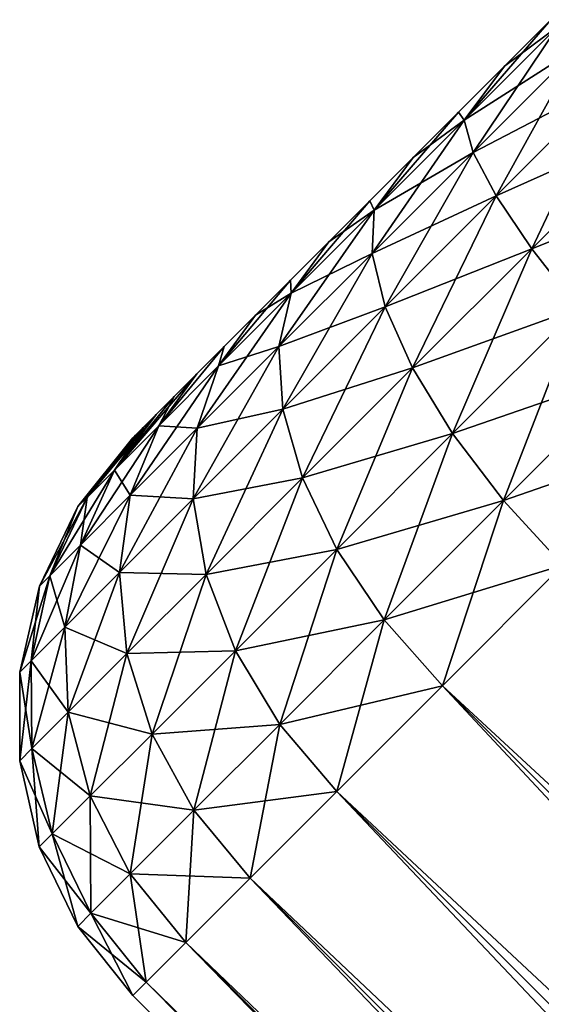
# Model space of a CAD drawing. Header units: metres. Extents: x -27 to 80, y -171 to 27.
# Tile 68 of 117: x -26.94 to -25.62, y 23.1 to 25.6. Entities that reach past the tile are written whole.
import ezdxf

# ---------------------------------------------------------------- set-up
doc = ezdxf.new("R2010")
doc.units = ezdxf.units.M
doc.layers.add('solid_509380_SW0003', color=7, linetype='CONTINUOUS')

msp = doc.modelspace()

# ---------------------------------------------------------------- linework, layer by layer
at = {"layer": 'solid_509380_SW0003'}
for points in [[(-25.817183, 25.342243, 16.311649), (-25.714886, 25.479645, 16.509253), (-25.597265, 25.597265, 16.5)], [(-25.579714, 25.579714, 16.278574), (-25.817183, 25.342243, 16.311649), (-25.597265, 25.597265, 16.5)], [(-25.714886, 25.479645, 16.509253), (-25.71488, 25.47965, 19.490749), (-25.597265, 25.597265, 19.5)], [(-25.597265, 25.597265, 16.5), (-25.714886, 25.479645, 16.509253), (-25.597265, 25.597265, 19.5)], [(-25.579714, 25.579714, 19.721426), (-25.597265, 25.597265, 19.5), (-25.71488, 25.47965, 19.490749)], [(-25.817183, 25.342243, 19.688351), (-25.579714, 25.579714, 19.721426), (-25.71488, 25.47965, 19.490749)], [(-25.527515, 25.527515, 19.933075), (-25.579714, 25.579714, 19.721426), (-25.817183, 25.342243, 19.688351)], [(-25.794182, 25.260847, 16.104069), (-25.817183, 25.342243, 16.311649), (-25.579714, 25.579714, 16.278574)], [(-25.527515, 25.527515, 16.066925), (-25.794182, 25.260847, 16.104069), (-25.579714, 25.579714, 16.278574)], [(-25.794182, 25.260847, 19.895931), (-25.527515, 25.527515, 19.933075), (-25.817183, 25.342243, 19.688351)], [(-25.443295, 25.443295, 20.122963), (-25.527515, 25.527515, 19.933075), (-25.794182, 25.260847, 19.895931)], [(-25.736156, 25.150431, 15.917829), (-25.794182, 25.260847, 16.104069), (-25.527515, 25.527515, 16.066925)], [(-25.443295, 25.443295, 15.877037), (-25.736156, 25.150431, 15.917829), (-25.527515, 25.527515, 16.066925)], [(-25.714886, 25.479645, 16.509253), (-25.831926, 25.362606, 16.537172), (-25.831917, 25.362614, 19.46283)], [(-25.817183, 25.342243, 16.311649), (-25.831926, 25.362606, 16.537172), (-25.714886, 25.479645, 16.509253)], [(-25.714886, 25.479645, 16.509253), (-25.831917, 25.362614, 19.46283), (-25.71488, 25.47965, 19.490749)], [(-25.817183, 25.342243, 19.688351), (-25.71488, 25.47965, 19.490749), (-25.831917, 25.362614, 19.46283)], [(-25.736156, 25.150431, 20.08217), (-25.443295, 25.443295, 20.122963), (-25.794182, 25.260847, 19.895931)], [(-25.33128, 25.33128, 20.281551), (-25.443295, 25.443295, 20.122963), (-25.736156, 25.150431, 20.08217)], [(-25.646021, 25.016541, 15.762288), (-25.736156, 25.150431, 15.917829), (-25.443295, 25.443295, 15.877037)], [(-25.33128, 25.33128, 15.718449), (-25.646021, 25.016541, 15.762288), (-25.443295, 25.443295, 15.877037)], [(-26.045528, 25.113897, 16.409609), (-25.946461, 25.24807, 16.583624), (-25.831926, 25.362606, 16.537172)], [(-25.817183, 25.342243, 16.311649), (-26.045528, 25.113897, 16.409609), (-25.831926, 25.362606, 16.537172)], [(-25.831926, 25.362606, 16.537172), (-25.946461, 25.24807, 16.583624), (-25.946455, 25.248075, 19.41638)], [(-25.831926, 25.362606, 16.537172), (-25.946455, 25.248075, 19.41638), (-25.831917, 25.362614, 19.46283)], [(-25.817183, 25.342243, 19.688351), (-25.831917, 25.362614, 19.46283), (-25.946455, 25.248075, 19.41638)], [(-26.050602, 25.004429, 16.214071), (-26.045528, 25.113897, 16.409609), (-25.817183, 25.342243, 16.311649)], [(-25.794182, 25.260847, 16.104069), (-26.050602, 25.004429, 16.214071), (-25.817183, 25.342243, 16.311649)], [(-26.045528, 25.113897, 19.590391), (-25.817183, 25.342243, 19.688351), (-25.946455, 25.248075, 19.41638)], [(-25.794182, 25.260847, 19.895931), (-25.817183, 25.342243, 19.688351), (-26.045528, 25.113897, 19.590391)], [(-25.646021, 25.016541, 20.237713), (-25.33128, 25.33128, 20.281551), (-25.736156, 25.150431, 20.08217)], [(-25.197104, 25.197104, 20.400871), (-25.33128, 25.33128, 20.281551), (-25.646021, 25.016541, 20.237713)], [(-25.528303, 24.865904, 15.645261), (-25.646021, 25.016541, 15.762288), (-25.33128, 25.33128, 15.718449)], [(-25.946461, 25.24807, 16.583624), (-26.056555, 25.137976, 16.647926), (-26.056551, 25.13798, 19.352077)], [(-26.045528, 25.113897, 16.409609), (-26.056555, 25.137976, 16.647926), (-25.946461, 25.24807, 16.583624)], [(-25.946461, 25.24807, 16.583624), (-26.056551, 25.13798, 19.352077), (-25.946455, 25.248075, 19.41638)], [(-26.045528, 25.113897, 19.590391), (-25.946455, 25.248075, 19.41638), (-26.056551, 25.13798, 19.352077)], [(-26.050602, 25.004429, 19.785929), (-25.794182, 25.260847, 19.895931), (-26.045528, 25.113897, 19.590391)], [(-25.736156, 25.150431, 20.08217), (-25.794182, 25.260847, 19.895931), (-26.050602, 25.004429, 19.785929)], [(-26.017763, 24.868824, 16.038637), (-26.050602, 25.004429, 16.214071), (-25.794182, 25.260847, 16.104069)], [(-25.736156, 25.150431, 15.917829), (-26.017763, 24.868824, 16.038637), (-25.794182, 25.260847, 16.104069)], [(-25.528303, 24.865904, 20.35474), (-25.197104, 25.197104, 20.400871), (-25.646021, 25.016541, 20.237713)], [(-26.017763, 24.868824, 19.961363), (-25.736156, 25.150431, 20.08217), (-26.050602, 25.004429, 19.785929)], [(-25.646021, 25.016541, 20.237713), (-25.736156, 25.150431, 20.08217), (-26.017763, 24.868824, 19.961363)], [(-25.948664, 24.713898, 15.892121), (-26.017763, 24.868824, 16.038637), (-25.736156, 25.150431, 15.917829)], [(-25.646021, 25.016541, 15.762288), (-25.948664, 24.713898, 15.892121), (-25.736156, 25.150431, 15.917829)], [(-26.255972, 24.903454, 16.568686), (-26.160732, 25.033798, 16.72917), (-26.056555, 25.137976, 16.647926)], [(-26.045528, 25.113897, 16.409609), (-26.255972, 24.903454, 16.568686), (-26.056555, 25.137976, 16.647926)], [(-26.056555, 25.137976, 16.647926), (-26.160732, 25.033798, 16.72917), (-26.160728, 25.033802, 19.270832)], [(-26.056555, 25.137976, 16.647926), (-26.160728, 25.033802, 19.270832), (-26.056551, 25.13798, 19.352077)], [(-26.045528, 25.113897, 19.590391), (-26.056551, 25.13798, 19.352077), (-26.160728, 25.033802, 19.270832)], [(-26.286919, 24.768112, 16.392708), (-26.255972, 24.903454, 16.568686), (-26.045528, 25.113897, 16.409609)], [(-26.050602, 25.004429, 16.214071), (-26.286919, 24.768112, 16.392708), (-26.045528, 25.113897, 16.409609)], [(-26.255972, 24.903454, 19.431314), (-26.045528, 25.113897, 19.590391), (-26.160728, 25.033802, 19.270832)], [(-26.050602, 25.004429, 19.785929), (-26.045528, 25.113897, 19.590391), (-26.255972, 24.903454, 19.431314)], [(-26.160732, 25.033798, 16.72917), (-26.257875, 24.936657, 16.826462), (-26.257872, 24.936659, 19.173542)], [(-26.255972, 24.903454, 16.568686), (-26.257875, 24.936657, 16.826462), (-26.160732, 25.033798, 16.72917)], [(-26.160732, 25.033798, 16.72917), (-26.257872, 24.936659, 19.173542), (-26.160728, 25.033802, 19.270832)], [(-26.255972, 24.903454, 19.431314), (-26.160728, 25.033802, 19.270832), (-26.257872, 24.936659, 19.173542)], [(-26.286919, 24.768112, 19.607292), (-26.050602, 25.004429, 19.785929), (-26.255972, 24.903454, 19.431314)], [(-26.017763, 24.868824, 19.961363), (-26.050602, 25.004429, 19.785929), (-26.286919, 24.768112, 19.607292)], [(-26.277294, 24.609293, 16.234821), (-26.286919, 24.768112, 16.392708), (-26.050602, 25.004429, 16.214071)], [(-26.017763, 24.868824, 16.038637), (-26.277294, 24.609293, 16.234821), (-26.050602, 25.004429, 16.214071)], [(-25.948664, 24.713898, 20.10788), (-25.646021, 25.016541, 20.237713), (-26.017763, 24.868824, 19.961363)], [(-25.528303, 24.865904, 20.35474), (-25.646021, 25.016541, 20.237713), (-25.948664, 24.713898, 20.10788)], [(-25.846775, 24.547432, 15.781884), (-25.948664, 24.713898, 15.892121), (-25.646021, 25.016541, 15.762288)], [(-25.528303, 24.865904, 15.645261), (-25.846775, 24.547432, 15.781884), (-25.646021, 25.016541, 15.762288)], [(-26.440426, 24.719, 16.782768), (-26.346725, 24.847805, 16.938578), (-26.257875, 24.936657, 16.826462)], [(-26.255972, 24.903454, 16.568686), (-26.440426, 24.719, 16.782768), (-26.257875, 24.936657, 16.826462)], [(-26.257875, 24.936657, 16.826462), (-26.346725, 24.847805, 16.938578), (-26.346722, 24.847809, 19.061426)], [(-26.257875, 24.936657, 16.826462), (-26.346722, 24.847809, 19.061426), (-26.257872, 24.936659, 19.173542)], [(-26.255972, 24.903454, 19.431314), (-26.257872, 24.936659, 19.173542), (-26.346722, 24.847809, 19.061426)], [(-26.494053, 24.560978, 16.63311), (-26.440426, 24.719, 16.782768), (-26.255972, 24.903454, 16.568686)], [(-26.286919, 24.768112, 16.392708), (-26.494053, 24.560978, 16.63311), (-26.255972, 24.903454, 16.568686)], [(-26.440426, 24.719, 19.217232), (-26.255972, 24.903454, 19.431314), (-26.346722, 24.847809, 19.061426)], [(-26.286919, 24.768112, 19.607292), (-26.255972, 24.903454, 19.431314), (-26.440426, 24.719, 19.217232)], [(-26.440426, 24.719, 19.217232), (-26.346722, 24.847809, 19.061426), (-26.426113, 24.768419, 18.935963)], [(-26.440426, 24.719, 16.782768), (-26.426115, 24.768415, 17.064043), (-26.346725, 24.847805, 16.938578)], [(-26.346725, 24.847805, 16.938578), (-26.426115, 24.768415, 17.064043), (-26.426113, 24.768419, 18.935963)], [(-26.346725, 24.847805, 16.938578), (-26.426113, 24.768419, 18.935963), (-26.346722, 24.847809, 19.061426)], [(-26.277294, 24.609293, 19.765179), (-26.017763, 24.868824, 19.961363), (-26.286919, 24.768112, 19.607292)], [(-25.948664, 24.713898, 20.10788), (-26.017763, 24.868824, 19.961363), (-26.277294, 24.609293, 19.765179)], [(-26.227583, 24.434978, 16.102959), (-26.277294, 24.609293, 16.234821), (-26.017763, 24.868824, 16.038637)], [(-25.948664, 24.713898, 15.892121), (-26.227583, 24.434978, 16.102959), (-26.017763, 24.868824, 16.038637)], [(-25.846775, 24.547432, 20.218117), (-25.528303, 24.865904, 20.35474), (-25.948664, 24.713898, 20.10788)], [(-25.38892, 24.706089, 20.427372), (-25.528303, 24.865904, 20.35474), (-25.846775, 24.547432, 20.218117)], [(-25.717215, 24.377794, 15.713465), (-25.846775, 24.547432, 15.781884), (-25.528303, 24.865904, 15.645261)], [(-25.38892, 24.706089, 15.572627), (-25.717215, 24.377794, 15.713465), (-25.528303, 24.865904, 15.645261)], [(-26.591805, 24.567621, 18.956373), (-26.426113, 24.768419, 18.935963), (-26.49506, 24.699471, 18.798702)], [(-26.591805, 24.567621, 18.956373), (-26.440426, 24.719, 19.217232), (-26.426113, 24.768419, 18.935963)], [(-26.591805, 24.567621, 17.043627), (-26.495064, 24.699469, 17.201302), (-26.426115, 24.768415, 17.064043)], [(-26.440426, 24.719, 16.782768), (-26.591805, 24.567621, 17.043627), (-26.426115, 24.768415, 17.064043)], [(-26.504776, 24.381811, 16.498838), (-26.494053, 24.560978, 16.63311), (-26.286919, 24.768112, 16.392708)], [(-26.277294, 24.609293, 16.234821), (-26.504776, 24.381811, 16.498838), (-26.286919, 24.768112, 16.392708)], [(-26.426115, 24.768415, 17.064043), (-26.495064, 24.699469, 17.201302), (-26.49506, 24.699471, 18.798702)], [(-26.426115, 24.768415, 17.064043), (-26.49506, 24.699471, 18.798702), (-26.426113, 24.768419, 18.935963)], [(-26.494053, 24.560978, 19.36689), (-26.286919, 24.768112, 19.607292), (-26.440426, 24.719, 19.217232)], [(-26.277294, 24.609293, 19.765179), (-26.286919, 24.768112, 19.607292), (-26.494053, 24.560978, 19.36689)], [(-26.704288, 24.455137, 17.341238), (-26.552696, 24.641834, 17.348614), (-26.495064, 24.699469, 17.201302)], [(-26.591805, 24.567621, 17.043627), (-26.704288, 24.455137, 17.341238), (-26.495064, 24.699469, 17.201302)], [(-26.664043, 24.390987, 16.926041), (-26.591805, 24.567621, 17.043627), (-26.440426, 24.719, 16.782768)], [(-26.494053, 24.560978, 16.63311), (-26.664043, 24.390987, 16.926041), (-26.440426, 24.719, 16.782768)], [(-26.494053, 24.560978, 19.36689), (-26.440426, 24.719, 19.217232), (-26.591805, 24.567621, 18.956373)], [(-26.591805, 24.567621, 18.956373), (-26.49506, 24.699471, 18.798702), (-26.552694, 24.641836, 18.651392)], [(-26.552696, 24.641834, 17.348614), (-26.552694, 24.641836, 18.651392), (-26.49506, 24.699471, 18.798702)], [(-26.495064, 24.699469, 17.201302), (-26.552696, 24.641834, 17.348614), (-26.49506, 24.699471, 18.798702)], [(-26.227583, 24.434978, 19.897041), (-25.948664, 24.713898, 20.10788), (-26.277294, 24.609293, 19.765179)], [(-25.846775, 24.547432, 20.218117), (-25.948664, 24.713898, 20.10788), (-26.227583, 24.434978, 19.897041)], [(-26.14028, 24.253927, 16.003748), (-26.227583, 24.434978, 16.102959), (-25.948664, 24.713898, 15.892121)], [(-25.846775, 24.547432, 15.781884), (-26.14028, 24.253927, 16.003748), (-25.948664, 24.713898, 15.892121)], [(-25.717215, 24.377794, 20.286535), (-25.38892, 24.706089, 20.427372), (-25.846775, 24.547432, 20.218117)], [(-25.38892, 24.706089, 15.572627), (-25.566654, 24.213663, 15.690301), (-25.717215, 24.377794, 15.713465)], [(-25.717215, 24.377794, 20.286535), (-25.235033, 24.545284, 20.451963), (-25.38892, 24.706089, 20.427372)], [(-26.704288, 24.455137, 18.658762), (-26.552694, 24.641836, 18.651392), (-26.598295, 24.596237, 18.495865)], [(-26.704288, 24.455137, 18.658762), (-26.591805, 24.567621, 18.956373), (-26.552694, 24.641836, 18.651392)], [(-26.704288, 24.455137, 17.341238), (-26.598295, 24.596235, 17.504141), (-26.552696, 24.641834, 17.348614)], [(-26.598295, 24.596235, 17.504141), (-26.598295, 24.596237, 18.495865), (-26.552694, 24.641836, 18.651392)], [(-26.552696, 24.641834, 17.348614), (-26.598295, 24.596235, 17.504141), (-26.552694, 24.641836, 18.651392)], [(-26.504776, 24.381811, 19.501162), (-26.277294, 24.609293, 19.765179), (-26.494053, 24.560978, 19.36689)], [(-26.227583, 24.434978, 19.897041), (-26.277294, 24.609293, 19.765179), (-26.504776, 24.381811, 19.501162)], [(-26.472057, 24.190504, 16.3867), (-26.504776, 24.381811, 16.498838), (-26.277294, 24.609293, 16.234821)], [(-26.227583, 24.434978, 16.102959), (-26.472057, 24.190504, 16.3867), (-26.277294, 24.609293, 16.234821)], [(-26.773558, 24.38587, 17.664165), (-26.631285, 24.563246, 17.665926), (-26.598295, 24.596235, 17.504141)], [(-26.704288, 24.455137, 17.341238), (-26.773558, 24.38587, 17.664165), (-26.598295, 24.596235, 17.504141)], [(-26.704288, 24.455137, 18.658762), (-26.598295, 24.596237, 18.495865), (-26.631285, 24.563248, 18.33408)], [(-26.631285, 24.563246, 17.665926), (-26.631285, 24.563248, 18.33408), (-26.598295, 24.596237, 18.495865)], [(-26.598295, 24.596235, 17.504141), (-26.631285, 24.563246, 17.665926), (-26.598295, 24.596237, 18.495865)], [(-26.790358, 24.264673, 17.260244), (-26.704288, 24.455137, 17.341238), (-26.591805, 24.567621, 17.043627)], [(-26.664043, 24.390987, 16.926041), (-26.790358, 24.264673, 17.260244), (-26.591805, 24.567621, 17.043627)], [(-26.773558, 24.38587, 18.335835), (-26.631285, 24.563248, 18.33408), (-26.651243, 24.543287, 18.16811)], [(-26.773558, 24.38587, 18.335835), (-26.704288, 24.455137, 18.658762), (-26.631285, 24.563248, 18.33408)], [(-26.773558, 24.38587, 17.664165), (-26.651243, 24.543287, 17.831896), (-26.631285, 24.563246, 17.665926)], [(-26.664043, 24.390987, 19.073959), (-26.591805, 24.567621, 18.956373), (-26.704288, 24.455137, 18.658762)], [(-26.691463, 24.195124, 16.820545), (-26.664043, 24.390987, 16.926041), (-26.494053, 24.560978, 16.63311)], [(-26.504776, 24.381811, 16.498838), (-26.691463, 24.195124, 16.820545), (-26.494053, 24.560978, 16.63311)], [(-26.664043, 24.390987, 19.073959), (-26.494053, 24.560978, 19.36689), (-26.591805, 24.567621, 18.956373)], [(-26.504776, 24.381811, 19.501162), (-26.494053, 24.560978, 19.36689), (-26.664043, 24.390987, 19.073959)], [(-26.651243, 24.543287, 17.831896), (-26.651243, 24.543287, 18.16811), (-26.631285, 24.563248, 18.33408)], [(-26.631285, 24.563246, 17.665926), (-26.651243, 24.543287, 17.831896), (-26.631285, 24.563248, 18.33408)], [(-26.14028, 24.253927, 19.996252), (-25.846775, 24.547432, 20.218117), (-26.227583, 24.434978, 19.897041)], [(-25.717215, 24.377794, 20.286535), (-25.846775, 24.547432, 20.218117), (-26.14028, 24.253927, 19.996252)], [(-26.019773, 24.075235, 15.942173), (-26.14028, 24.253927, 16.003748), (-25.846775, 24.547432, 15.781884)], [(-25.717215, 24.377794, 15.713465), (-26.019773, 24.075235, 15.942173), (-25.846775, 24.547432, 15.781884)], [(-26.796946, 24.36248, 18), (-26.657927, 24.536606, 18.000004), (-26.651243, 24.543287, 17.831896)], [(-26.773558, 24.38587, 17.664165), (-26.796946, 24.36248, 18), (-26.651243, 24.543287, 17.831896)], [(-26.796946, 24.36248, 18), (-26.773558, 24.38587, 18.335835), (-26.657927, 24.536606, 18.000004)], [(-26.773558, 24.38587, 18.335835), (-26.651243, 24.543287, 18.16811), (-26.657927, 24.536606, 18.000004)], [(-26.651243, 24.543287, 17.831896), (-26.657927, 24.536606, 18.000004), (-26.651243, 24.543287, 18.16811)], [(-25.717215, 24.377794, 20.286535), (-25.566654, 24.213663, 20.309698), (-25.235033, 24.545284, 20.451963)], [(-26.868141, 24.18689, 17.622875), (-26.773558, 24.38587, 17.664165), (-26.704288, 24.455137, 17.341238)], [(-26.790358, 24.264673, 17.260244), (-26.868141, 24.18689, 17.622875), (-26.704288, 24.455137, 17.341238)], [(-26.790358, 24.264673, 18.739756), (-26.704288, 24.455137, 18.658762), (-26.773558, 24.38587, 18.335835)], [(-26.790358, 24.264673, 18.739756), (-26.664043, 24.390987, 19.073959), (-26.704288, 24.455137, 18.658762)], [(-26.472057, 24.190504, 19.6133), (-26.227583, 24.434978, 19.897041), (-26.504776, 24.381811, 19.501162)], [(-26.14028, 24.253927, 19.996252), (-26.227583, 24.434978, 19.897041), (-26.472057, 24.190504, 19.6133)], [(-26.397539, 23.996668, 16.302328), (-26.472057, 24.190504, 16.3867), (-26.227583, 24.434978, 16.102959)], [(-26.14028, 24.253927, 16.003748), (-26.397539, 23.996668, 16.302328), (-26.227583, 24.434978, 16.102959)], [(-26.894405, 24.160625, 18), (-26.796946, 24.36248, 18), (-26.773558, 24.38587, 17.664165)], [(-26.868141, 24.18689, 17.622875), (-26.894405, 24.160625, 18), (-26.773558, 24.38587, 17.664165)], [(-26.868141, 24.18689, 18.377125), (-26.773558, 24.38587, 18.335835), (-26.796946, 24.36248, 18)], [(-26.868141, 24.18689, 18.377125), (-26.790358, 24.264673, 18.739756), (-26.773558, 24.38587, 18.335835)], [(-26.830187, 24.0564, 17.187576), (-26.790358, 24.264673, 17.260244), (-26.664043, 24.390987, 16.926041)], [(-26.691463, 24.195124, 16.820545), (-26.830187, 24.0564, 17.187576), (-26.664043, 24.390987, 16.926041)], [(-26.691463, 24.195124, 19.179455), (-26.664043, 24.390987, 19.073959), (-26.790358, 24.264673, 18.739756)], [(-26.691463, 24.195124, 19.179455), (-26.504776, 24.381811, 19.501162), (-26.664043, 24.390987, 19.073959)], [(-26.472057, 24.190504, 19.6133), (-26.504776, 24.381811, 19.501162), (-26.691463, 24.195124, 19.179455)], [(-26.672691, 23.98987, 16.732437), (-26.691463, 24.195124, 16.820545), (-26.504776, 24.381811, 16.498838)], [(-26.472057, 24.190504, 16.3867), (-26.672691, 23.98987, 16.732437), (-26.504776, 24.381811, 16.498838)], [(-26.019773, 24.075235, 20.057827), (-25.717215, 24.377794, 20.286535), (-26.14028, 24.253927, 19.996252)], [(-25.717215, 24.377794, 15.713465), (-25.872278, 23.908041, 15.921326), (-26.019773, 24.075235, 15.942173)], [(-26.019773, 24.075235, 20.057827), (-25.566654, 24.213663, 20.309698), (-25.717215, 24.377794, 20.286535)], [(-25.717215, 24.377794, 15.713465), (-25.566654, 24.213663, 15.690301), (-25.872278, 23.908041, 15.921326)], [(-26.894405, 24.160625, 18), (-26.868141, 24.18689, 18.377125), (-26.796946, 24.36248, 18)], [(-26.915611, 23.970976, 17.585831), (-26.868141, 24.18689, 17.622875), (-26.790358, 24.264673, 17.260244)], [(-26.830187, 24.0564, 17.187576), (-26.915611, 23.970976, 17.585831), (-26.790358, 24.264673, 17.260244)], [(-26.830187, 24.0564, 18.812424), (-26.790358, 24.264673, 18.739756), (-26.868141, 24.18689, 18.377125)], [(-26.830187, 24.0564, 18.812424), (-26.691463, 24.195124, 19.179455), (-26.790358, 24.264673, 18.739756)], [(-26.397539, 23.996668, 19.697672), (-26.14028, 24.253927, 19.996252), (-26.472057, 24.190504, 19.6133)], [(-26.019773, 24.075235, 20.057827), (-26.14028, 24.253927, 19.996252), (-26.397539, 23.996668, 19.697672)], [(-26.284969, 23.810041, 16.249962), (-26.397539, 23.996668, 16.302328), (-26.14028, 24.253927, 16.003748)], [(-26.019773, 24.075235, 15.942173), (-26.284969, 23.810041, 16.249962), (-26.14028, 24.253927, 16.003748)], [(-26.019773, 24.075235, 20.057827), (-25.872278, 23.908041, 20.078674), (-25.566654, 24.213663, 20.309698)], [(-18.094103, 16.129866, 15.921326), (-25.872278, 23.908041, 15.921326), (-25.566654, 24.213663, 15.690301)], [(-17.788479, 16.43549, 20.309698), (-25.566654, 24.213663, 20.309698), (-25.872278, 23.908041, 20.078674)], [(-26.944456, 23.942131, 18), (-26.894405, 24.160625, 18), (-26.868141, 24.18689, 17.622875)], [(-26.915611, 23.970976, 17.585831), (-26.944456, 23.942131, 18), (-26.868141, 24.18689, 17.622875)], [(-26.915611, 23.970976, 18.414169), (-26.868141, 24.18689, 18.377125), (-26.894405, 24.160625, 18)], [(-26.915611, 23.970976, 18.414169), (-26.830187, 24.0564, 18.812424), (-26.868141, 24.18689, 18.377125)], [(-26.672691, 23.98987, 19.267563), (-26.691463, 24.195124, 19.179455), (-26.830187, 24.0564, 18.812424)], [(-26.821775, 23.840786, 17.126888), (-26.830187, 24.0564, 17.187576), (-26.691463, 24.195124, 16.820545)], [(-26.672691, 23.98987, 16.732437), (-26.821775, 23.840786, 17.126888), (-26.691463, 24.195124, 16.820545)], [(-26.672691, 23.98987, 19.267563), (-26.472057, 24.190504, 19.6133), (-26.691463, 24.195124, 19.179455)], [(-26.397539, 23.996668, 19.697672), (-26.472057, 24.190504, 19.6133), (-26.672691, 23.98987, 19.267563)], [(-26.608667, 23.785542, 16.666147), (-26.672691, 23.98987, 16.732437), (-26.472057, 24.190504, 16.3867)], [(-26.397539, 23.996668, 16.302328), (-26.608667, 23.785542, 16.666147), (-26.472057, 24.190504, 16.3867)], [(-26.944456, 23.942131, 18), (-26.915611, 23.970976, 18.414169), (-26.894405, 24.160625, 18)], [(-26.284969, 23.810041, 19.750038), (-26.019773, 24.075235, 20.057827), (-26.397539, 23.996668, 19.697672)], [(-26.019773, 24.075235, 15.942173), (-26.140158, 23.64016, 16.232233), (-26.284969, 23.810041, 16.249962)], [(-26.284969, 23.810041, 19.750038), (-25.872278, 23.908041, 20.078674), (-26.019773, 24.075235, 20.057827)], [(-26.019773, 24.075235, 15.942173), (-25.872278, 23.908041, 15.921326), (-26.140158, 23.64016, 16.232233)], [(-26.821775, 23.840786, 18.873112), (-26.830187, 24.0564, 18.812424), (-26.915611, 23.970976, 18.414169)], [(-26.913582, 23.74898, 17.554892), (-26.915611, 23.970976, 17.585831), (-26.830187, 24.0564, 17.187576)], [(-26.821775, 23.840786, 17.126888), (-26.913582, 23.74898, 17.554892), (-26.830187, 24.0564, 17.187576)], [(-26.821775, 23.840786, 18.873112), (-26.672691, 23.98987, 19.267563), (-26.830187, 24.0564, 18.812424)], [(-26.608667, 23.785542, 19.333853), (-26.672691, 23.98987, 19.267563), (-26.821775, 23.840786, 18.873112)], [(-26.765549, 23.628658, 17.081226), (-26.821775, 23.840786, 17.126888), (-26.672691, 23.98987, 16.732437)], [(-26.608667, 23.785542, 16.666147), (-26.765549, 23.628658, 17.081226), (-26.672691, 23.98987, 16.732437)], [(-26.608667, 23.785542, 19.333853), (-26.397539, 23.996668, 19.697672), (-26.672691, 23.98987, 19.267563)], [(-26.284969, 23.810041, 19.750038), (-26.397539, 23.996668, 19.697672), (-26.608667, 23.785542, 19.333853)], [(-26.502609, 23.592402, 16.625004), (-26.608667, 23.785542, 16.666147), (-26.397539, 23.996668, 16.302328)], [(-26.284969, 23.810041, 16.249962), (-26.502609, 23.592402, 16.625004), (-26.397539, 23.996668, 16.302328)], [(-26.944582, 23.717979, 18), (-26.944456, 23.942131, 18), (-26.915611, 23.970976, 17.585831)], [(-26.913582, 23.74898, 17.554892), (-26.944582, 23.717979, 18), (-26.915611, 23.970976, 17.585831)], [(-26.913582, 23.74898, 18.445108), (-26.915611, 23.970976, 18.414169), (-26.944456, 23.942131, 18)], [(-26.913582, 23.74898, 18.445108), (-26.821775, 23.840786, 18.873112), (-26.915611, 23.970976, 18.414169)], [(-26.944582, 23.717979, 18), (-26.913582, 23.74898, 18.445108), (-26.944456, 23.942131, 18)], [(-26.284969, 23.810041, 19.750038), (-26.140158, 23.64016, 19.767767), (-25.872278, 23.908041, 20.078674)], [(-18.361984, 15.861984, 16.232233), (-26.140158, 23.64016, 16.232233), (-25.872278, 23.908041, 15.921326)], [(-18.094103, 16.129866, 20.078674), (-25.872278, 23.908041, 20.078674), (-26.140158, 23.64016, 19.767767)], [(-18.094103, 16.129866, 15.921326), (-18.361984, 15.861984, 16.232233), (-25.872278, 23.908041, 15.921326)], [(-18.094103, 16.129866, 20.078674), (-17.788479, 16.43549, 20.309698), (-25.872278, 23.908041, 20.078674)], [(-26.765549, 23.628658, 18.918774), (-26.821775, 23.840786, 18.873112), (-26.913582, 23.74898, 18.445108)], [(-26.862156, 23.532051, 17.531612), (-26.913582, 23.74898, 17.554892), (-26.821775, 23.840786, 17.126888)], [(-26.765549, 23.628658, 17.081226), (-26.862156, 23.532051, 17.531612), (-26.821775, 23.840786, 17.126888)], [(-26.765549, 23.628658, 18.918774), (-26.608667, 23.785542, 19.333853), (-26.821775, 23.840786, 18.873112)], [(-26.502609, 23.592402, 19.374996), (-26.284969, 23.810041, 19.750038), (-26.608667, 23.785542, 19.333853)], [(-26.284969, 23.810041, 16.249962), (-26.360003, 23.420315, 16.611074), (-26.502609, 23.592402, 16.625004)], [(-26.502609, 23.592402, 19.374996), (-26.140158, 23.64016, 19.767767), (-26.284969, 23.810041, 19.750038)], [(-26.284969, 23.810041, 16.249962), (-26.140158, 23.64016, 16.232233), (-26.360003, 23.420315, 16.611074)], [(-26.502609, 23.592402, 19.374996), (-26.608667, 23.785542, 19.333853), (-26.765549, 23.628658, 18.918774)], [(-26.66433, 23.430679, 17.052887), (-26.765549, 23.628658, 17.081226), (-26.608667, 23.785542, 16.666147)], [(-26.502609, 23.592402, 16.625004), (-26.66433, 23.430679, 17.052887), (-26.608667, 23.785542, 16.666147)], [(-26.862156, 23.532051, 18.468388), (-26.913582, 23.74898, 18.445108), (-26.944582, 23.717979, 18)], [(-26.894775, 23.499432, 18), (-26.944582, 23.717979, 18), (-26.913582, 23.74898, 17.554892)], [(-26.862156, 23.532051, 18.468388), (-26.765549, 23.628658, 18.918774), (-26.913582, 23.74898, 18.445108)], [(-26.862156, 23.532051, 17.531612), (-26.894775, 23.499432, 18), (-26.913582, 23.74898, 17.554892)], [(-26.894775, 23.499432, 18), (-26.862156, 23.532051, 18.468388), (-26.944582, 23.717979, 18)], [(-26.66433, 23.430679, 18.947113), (-26.765549, 23.628658, 18.918774), (-26.862156, 23.532051, 18.468388)], [(-26.763916, 23.331093, 17.517166), (-26.862156, 23.532051, 17.531612), (-26.765549, 23.628658, 17.081226)], [(-26.66433, 23.430679, 18.947113), (-26.502609, 23.592402, 19.374996), (-26.765549, 23.628658, 18.918774)], [(-26.66433, 23.430679, 17.052887), (-26.763916, 23.331093, 17.517166), (-26.765549, 23.628658, 17.081226)], [(-26.502609, 23.592402, 19.374996), (-26.360003, 23.420315, 19.388926), (-26.140158, 23.64016, 19.767767)], [(-18.581829, 15.642139, 16.611074), (-26.360003, 23.420315, 16.611074), (-26.140158, 23.64016, 16.232233)], [(-18.361984, 15.861984, 19.767767), (-26.140158, 23.64016, 19.767767), (-26.360003, 23.420315, 19.388926)], [(-18.361984, 15.861984, 16.232233), (-18.581829, 15.642139, 16.611074), (-26.140158, 23.64016, 16.232233)], [(-18.361984, 15.861984, 19.767767), (-18.094103, 16.129866, 20.078674), (-26.140158, 23.64016, 19.767767)], [(-26.502609, 23.592402, 16.625004), (-26.523363, 23.256954, 17.043291), (-26.66433, 23.430679, 17.052887)], [(-26.66433, 23.430679, 18.947113), (-26.360003, 23.420315, 19.388926), (-26.502609, 23.592402, 19.374996)], [(-26.502609, 23.592402, 16.625004), (-26.360003, 23.420315, 16.611074), (-26.523363, 23.256954, 17.043291)], [(-26.763916, 23.331093, 18.482834), (-26.862156, 23.532051, 18.468388), (-26.894775, 23.499432, 18)], [(-26.797543, 23.297466, 18), (-26.894775, 23.499432, 18), (-26.862156, 23.532051, 17.531612)], [(-26.763916, 23.331093, 18.482834), (-26.66433, 23.430679, 18.947113), (-26.862156, 23.532051, 18.468388)], [(-26.763916, 23.331093, 17.517166), (-26.797543, 23.297466, 18), (-26.862156, 23.532051, 17.531612)], [(-26.797543, 23.297466, 18), (-26.763916, 23.331093, 18.482834), (-26.894775, 23.499432, 18)], [(-26.66433, 23.430679, 17.052887), (-26.623959, 23.156359, 17.512274), (-26.763916, 23.331093, 17.517166)], [(-26.763916, 23.331093, 18.482834), (-26.523363, 23.256954, 18.956709), (-26.66433, 23.430679, 18.947113)], [(-26.66433, 23.430679, 17.052887), (-26.523363, 23.256954, 17.043291), (-26.623959, 23.156359, 17.512274)], [(-26.66433, 23.430679, 18.947113), (-26.523363, 23.256954, 18.956709), (-26.360003, 23.420315, 19.388926)], [(-18.745188, 15.478781, 17.043291), (-26.523363, 23.256954, 17.043291), (-26.360003, 23.420315, 16.611074)], [(-18.581829, 15.642139, 19.388926), (-26.360003, 23.420315, 19.388926), (-26.523363, 23.256954, 18.956709)], [(-18.581829, 15.642139, 16.611074), (-18.745188, 15.478781, 17.043291), (-26.360003, 23.420315, 16.611074)], [(-18.581829, 15.642139, 19.388926), (-18.361984, 15.861984, 19.767767), (-26.360003, 23.420315, 19.388926)], [(-26.763916, 23.331093, 17.517166), (-26.657927, 23.122393, 18), (-26.797543, 23.297466, 18)], [(-26.797543, 23.297466, 18), (-26.623959, 23.156359, 18.487726), (-26.763916, 23.331093, 18.482834)], [(-26.763916, 23.331093, 17.517166), (-26.623959, 23.156359, 17.512274), (-26.657927, 23.122393, 18)], [(-26.763916, 23.331093, 18.482834), (-26.623959, 23.156359, 18.487726), (-26.523363, 23.256954, 18.956709)], [(-26.797543, 23.297466, 18), (-26.657927, 23.122393, 18), (-26.623959, 23.156359, 18.487726)], [(-18.845783, 15.378184, 17.512274), (-26.623959, 23.156359, 17.512274), (-26.523363, 23.256954, 17.043291)], [(-18.745188, 15.478781, 18.956709), (-26.523363, 23.256954, 18.956709), (-26.623959, 23.156359, 18.487726)], [(-18.745188, 15.478781, 17.043291), (-18.845783, 15.378184, 17.512274), (-26.523363, 23.256954, 17.043291)], [(-18.745188, 15.478781, 18.956709), (-18.581829, 15.642139, 19.388926), (-26.523363, 23.256954, 18.956709)], [(-18.879751, 15.344217, 18), (-26.657927, 23.122393, 18), (-26.623959, 23.156359, 17.512274)], [(-18.845783, 15.378184, 18.487726), (-26.623959, 23.156359, 18.487726), (-26.657927, 23.122393, 18)], [(-18.845783, 15.378184, 17.512274), (-18.879751, 15.344217, 18), (-26.623959, 23.156359, 17.512274)], [(-18.845783, 15.378184, 18.487726), (-18.745188, 15.478781, 18.956709), (-26.623959, 23.156359, 18.487726)], [(-18.879751, 15.344217, 18), (-18.845783, 15.378184, 18.487726), (-26.657927, 23.122393, 18)]]:
    msp.add_3dface(points, dxfattribs=at)

doc.saveas('drawing.dxf')
